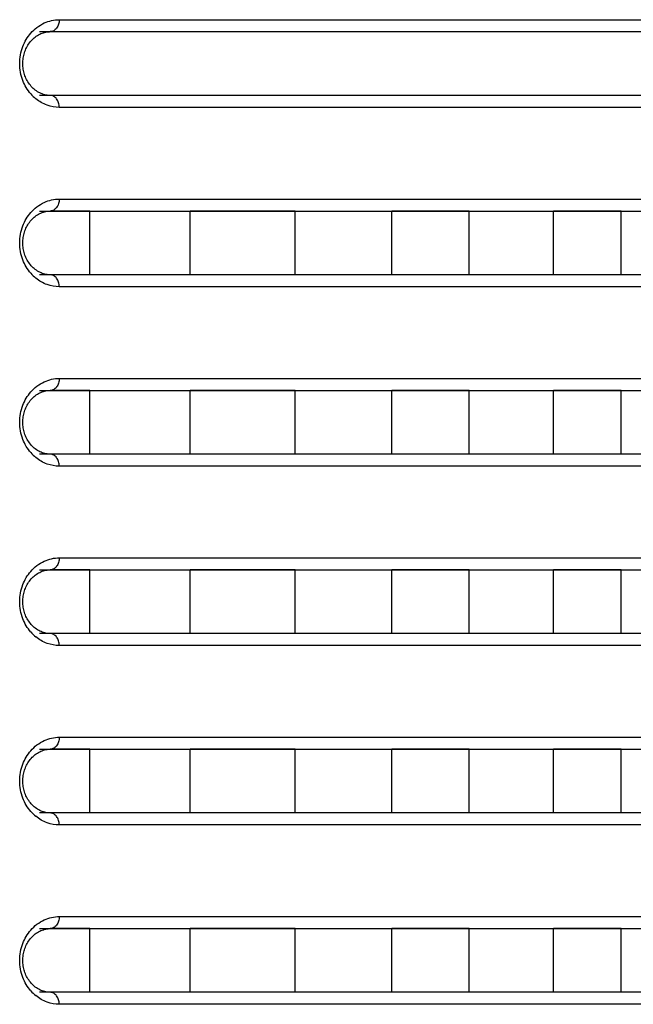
# Model space of a CAD drawing. Header units: millimetres. Extents: x -6054 to 364, y -1866 to 3094.
# Tile 24 of 256: x -5407 to -5392, y 536 to 560. Entities that reach past the tile are written whole.
import ezdxf

# ---------------------------------------------------------------- set-up
doc = ezdxf.new("R2010")
doc.units = ezdxf.units.MM
doc.header["$LTSCALE"] = 65.395
doc.layers.get('0').update_dxf_attribs({"linetype": 'CONTINUOUS'})

msp = doc.modelspace()

# ---------------------------------------------------------------- linework, layer by layer
at = {"linetype": 'Continuous'}
for p, q in [((-5406.487, 560.498), (-5376.798, 560.498)), ((-5406.979, 560.198), (-5377.098, 560.198)), ((-5406.711, 560.198), (-5377.297, 560.198)), ((-5406.711, 560.198), (-5377.297, 560.198)), ((-5377.098, 558.598), (-5406.979, 558.598)), ((-5377.297, 558.598), (-5406.711, 558.598)), ((-5377.297, 558.598), (-5406.711, 558.598)), ((-5376.798, 558.298), (-5406.487, 558.298)), ((-5406.487, 555.998), (-5376.798, 555.998)), ((-5406.979, 555.698), (-5377.098, 555.698)), ((-5405.715, 555.698), (-5406.711, 555.698)), ((-5405.715, 555.698), (-5406.711, 555.698)), ((-5405.715, 554.098), (-5405.715, 555.698)), ((-5405.715, 554.098), (-5405.715, 555.698)), ((-5403.202, 554.098), (-5403.202, 555.698)), ((-5403.202, 554.098), (-5403.202, 555.698)), ((-5400.565, 555.698), (-5403.202, 555.698)), ((-5400.565, 555.698), (-5403.202, 555.698)), ((-5400.565, 554.098), (-5400.565, 555.698)), ((-5400.565, 554.098), (-5400.565, 555.698)), ((-5398.136, 554.098), (-5398.136, 555.698)), ((-5398.136, 554.098), (-5398.136, 555.698)), ((-5396.195, 555.698), (-5398.136, 555.698)), ((-5396.195, 555.698), (-5398.136, 555.698)), ((-5396.195, 554.098), (-5396.195, 555.698)), ((-5396.195, 554.098), (-5396.195, 555.698)), ((-5394.079, 554.098), (-5394.079, 555.698)), ((-5394.079, 554.098), (-5394.079, 555.698)), ((-5392.382, 555.698), (-5394.079, 555.698)), ((-5392.382, 555.698), (-5394.079, 555.698)), ((-5392.382, 554.098), (-5392.382, 555.698)), ((-5392.382, 554.098), (-5392.382, 555.698)), ((-5377.098, 554.098), (-5406.979, 554.098)), ((-5405.715, 554.098), (-5406.711, 554.098)), ((-5405.715, 554.098), (-5406.711, 554.098)), ((-5400.565, 554.098), (-5403.202, 554.098)), ((-5400.565, 554.098), (-5403.202, 554.098)), ((-5396.195, 554.098), (-5398.136, 554.098)), ((-5396.195, 554.098), (-5398.136, 554.098)), ((-5392.382, 554.098), (-5394.079, 554.098)), ((-5392.382, 554.098), (-5394.079, 554.098)), ((-5376.798, 553.798), (-5406.487, 553.798)), ((-5406.487, 551.498), (-5376.798, 551.498)), ((-5406.979, 551.198), (-5377.098, 551.198)), ((-5405.715, 551.198), (-5406.711, 551.198)), ((-5405.715, 551.198), (-5406.711, 551.198)), ((-5405.715, 549.598), (-5405.715, 551.198)), ((-5405.715, 549.598), (-5405.715, 551.198)), ((-5403.202, 549.598), (-5403.202, 551.198)), ((-5403.202, 549.598), (-5403.202, 551.198)), ((-5400.565, 551.198), (-5403.202, 551.198)), ((-5400.565, 551.198), (-5403.202, 551.198)), ((-5400.565, 549.598), (-5400.565, 551.198)), ((-5400.565, 549.598), (-5400.565, 551.198)), ((-5398.136, 549.598), (-5398.136, 551.198)), ((-5398.136, 549.598), (-5398.136, 551.198)), ((-5396.195, 551.198), (-5398.136, 551.198)), ((-5396.195, 551.198), (-5398.136, 551.198)), ((-5396.195, 549.598), (-5396.195, 551.198)), ((-5396.195, 549.598), (-5396.195, 551.198)), ((-5394.079, 549.598), (-5394.079, 551.198)), ((-5394.079, 549.598), (-5394.079, 551.198)), ((-5392.382, 551.198), (-5394.079, 551.198)), ((-5392.382, 551.198), (-5394.079, 551.198)), ((-5392.382, 549.598), (-5392.382, 551.198)), ((-5392.382, 549.598), (-5392.382, 551.198)), ((-5377.098, 549.598), (-5406.979, 549.598)), ((-5405.715, 549.598), (-5406.711, 549.598)), ((-5405.715, 549.598), (-5406.711, 549.598)), ((-5400.565, 549.598), (-5403.202, 549.598)), ((-5400.565, 549.598), (-5403.202, 549.598)), ((-5396.195, 549.598), (-5398.136, 549.598)), ((-5396.195, 549.598), (-5398.136, 549.598)), ((-5392.382, 549.598), (-5394.079, 549.598)), ((-5392.382, 549.598), (-5394.079, 549.598)), ((-5376.798, 549.298), (-5406.487, 549.298)), ((-5406.487, 546.998), (-5376.798, 546.998)), ((-5406.979, 546.698), (-5377.098, 546.698)), ((-5405.715, 546.698), (-5406.711, 546.698)), ((-5405.715, 546.698), (-5406.711, 546.698)), ((-5405.715, 545.098), (-5405.715, 546.698)), ((-5405.715, 545.098), (-5405.715, 546.698)), ((-5403.202, 545.098), (-5403.202, 546.698)), ((-5403.202, 545.098), (-5403.202, 546.698)), ((-5400.565, 546.698), (-5403.202, 546.698)), ((-5400.565, 546.698), (-5403.202, 546.698)), ((-5400.565, 545.098), (-5400.565, 546.698)), ((-5400.565, 545.098), (-5400.565, 546.698)), ((-5398.136, 545.098), (-5398.136, 546.698)), ((-5398.136, 545.098), (-5398.136, 546.698)), ((-5396.195, 546.698), (-5398.136, 546.698)), ((-5396.195, 546.698), (-5398.136, 546.698)), ((-5396.195, 545.098), (-5396.195, 546.698)), ((-5396.195, 545.098), (-5396.195, 546.698)), ((-5394.079, 545.098), (-5394.079, 546.698)), ((-5394.079, 545.098), (-5394.079, 546.698)), ((-5392.382, 546.698), (-5394.079, 546.698)), ((-5392.382, 546.698), (-5394.079, 546.698)), ((-5392.382, 545.098), (-5392.382, 546.698)), ((-5392.382, 545.098), (-5392.382, 546.698)), ((-5377.098, 545.098), (-5406.979, 545.098)), ((-5405.715, 545.098), (-5406.711, 545.098)), ((-5405.715, 545.098), (-5406.711, 545.098)), ((-5400.565, 545.098), (-5403.202, 545.098)), ((-5400.565, 545.098), (-5403.202, 545.098)), ((-5396.195, 545.098), (-5398.136, 545.098)), ((-5396.195, 545.098), (-5398.136, 545.098)), ((-5392.382, 545.098), (-5394.079, 545.098)), ((-5392.382, 545.098), (-5394.079, 545.098)), ((-5376.798, 544.798), (-5406.487, 544.798)), ((-5406.487, 542.498), (-5376.798, 542.498)), ((-5406.979, 542.198), (-5377.098, 542.198)), ((-5405.715, 542.198), (-5406.711, 542.198)), ((-5405.715, 542.198), (-5406.711, 542.198)), ((-5405.715, 540.598), (-5405.715, 542.198)), ((-5405.715, 540.598), (-5405.715, 542.198)), ((-5403.202, 540.598), (-5403.202, 542.198)), ((-5403.202, 540.598), (-5403.202, 542.198)), ((-5400.565, 542.198), (-5403.202, 542.198)), ((-5400.565, 542.198), (-5403.202, 542.198)), ((-5400.565, 540.598), (-5400.565, 542.198)), ((-5400.565, 540.598), (-5400.565, 542.198)), ((-5398.136, 540.598), (-5398.136, 542.198)), ((-5398.136, 540.598), (-5398.136, 542.198)), ((-5396.195, 542.198), (-5398.136, 542.198)), ((-5396.195, 542.198), (-5398.136, 542.198)), ((-5396.195, 540.598), (-5396.195, 542.198)), ((-5396.195, 540.598), (-5396.195, 542.198)), ((-5394.079, 540.598), (-5394.079, 542.198)), ((-5394.079, 540.598), (-5394.079, 542.198)), ((-5392.382, 542.198), (-5394.079, 542.198)), ((-5392.382, 542.198), (-5394.079, 542.198)), ((-5392.382, 540.598), (-5392.382, 542.198)), ((-5392.382, 540.598), (-5392.382, 542.198)), ((-5377.098, 540.598), (-5406.979, 540.598)), ((-5405.715, 540.598), (-5406.711, 540.598)), ((-5405.715, 540.598), (-5406.711, 540.598)), ((-5400.565, 540.598), (-5403.202, 540.598)), ((-5400.565, 540.598), (-5403.202, 540.598)), ((-5396.195, 540.598), (-5398.136, 540.598)), ((-5396.195, 540.598), (-5398.136, 540.598)), ((-5392.382, 540.598), (-5394.079, 540.598)), ((-5392.382, 540.598), (-5394.079, 540.598)), ((-5376.798, 540.298), (-5406.487, 540.298)), ((-5406.487, 537.998), (-5376.798, 537.998)), ((-5406.979, 537.698), (-5377.098, 537.698)), ((-5405.715, 537.698), (-5406.711, 537.698)), ((-5405.715, 537.698), (-5406.711, 537.698)), ((-5405.715, 536.098), (-5405.715, 537.698)), ((-5405.715, 536.098), (-5405.715, 537.698)), ((-5403.202, 536.098), (-5403.202, 537.698)), ((-5403.202, 536.098), (-5403.202, 537.698)), ((-5400.565, 537.698), (-5403.202, 537.698)), ((-5400.565, 537.698), (-5403.202, 537.698)), ((-5400.565, 536.098), (-5400.565, 537.698)), ((-5400.565, 536.098), (-5400.565, 537.698)), ((-5398.136, 536.098), (-5398.136, 537.698)), ((-5398.136, 536.098), (-5398.136, 537.698)), ((-5396.195, 537.698), (-5398.136, 537.698)), ((-5396.195, 537.698), (-5398.136, 537.698)), ((-5396.195, 536.098), (-5396.195, 537.698)), ((-5396.195, 536.098), (-5396.195, 537.698)), ((-5394.079, 536.098), (-5394.079, 537.698)), ((-5394.079, 536.098), (-5394.079, 537.698)), ((-5392.382, 537.698), (-5394.079, 537.698)), ((-5392.382, 537.698), (-5394.079, 537.698)), ((-5392.382, 536.098), (-5392.382, 537.698)), ((-5392.382, 536.098), (-5392.382, 537.698)), ((-5377.098, 536.098), (-5406.979, 536.098)), ((-5405.715, 536.098), (-5406.711, 536.098)), ((-5405.715, 536.098), (-5406.711, 536.098)), ((-5400.565, 536.098), (-5403.202, 536.098)), ((-5400.565, 536.098), (-5403.202, 536.098)), ((-5396.195, 536.098), (-5398.136, 536.098)), ((-5396.195, 536.098), (-5398.136, 536.098)), ((-5392.382, 536.098), (-5394.079, 536.098)), ((-5392.382, 536.098), (-5394.079, 536.098)), ((-5376.798, 535.798), (-5406.487, 535.798))]:
    msp.add_line(p, q, dxfattribs=at)
for points in [[(-5406.886, 560.17), (-5406.855, 560.179), (-5406.824, 560.186), (-5406.792, 560.192), (-5406.761, 560.195), (-5406.729, 560.197), (-5406.711, 560.198)], [(-5407.032, 558.692), (-5407.06, 558.711), (-5407.088, 558.731), (-5407.115, 558.752), (-5407.14, 558.775), (-5407.165, 558.8), (-5407.189, 558.825), (-5407.212, 558.852), (-5407.234, 558.88), (-5407.254, 558.909), (-5407.273, 558.939), (-5407.291, 558.968), (-5407.307, 558.999), (-5407.322, 559.03), (-5407.336, 559.061), (-5407.348, 559.093), (-5407.359, 559.125), (-5407.369, 559.158), (-5407.377, 559.191), (-5407.385, 559.225), (-5407.391, 559.259), (-5407.395, 559.293), (-5407.399, 559.327), (-5407.401, 559.362), (-5407.401, 559.397), (-5407.401, 559.431), (-5407.399, 559.466), (-5407.395, 559.5), (-5407.391, 559.535), (-5407.385, 559.569), (-5407.378, 559.602), (-5407.369, 559.635), (-5407.36, 559.668), (-5407.349, 559.7), (-5407.336, 559.732), (-5407.323, 559.764), (-5407.308, 559.794), (-5407.292, 559.825), (-5407.274, 559.855), (-5407.256, 559.884), (-5407.235, 559.913), (-5407.214, 559.941), (-5407.191, 559.968), (-5407.167, 559.994), (-5407.142, 560.018), (-5407.116, 560.041), (-5407.09, 560.063), (-5407.062, 560.083), (-5407.034, 560.101)], [(-5407.034, 560.101), (-5407.006, 560.118), (-5406.976, 560.134), (-5406.947, 560.148), (-5406.916, 560.16), (-5406.886, 560.17)], [(-5406.883, 558.624), (-5406.913, 558.634), (-5406.944, 558.646), (-5406.974, 558.66), (-5407.003, 558.675), (-5407.032, 558.692)], [(-5406.711, 558.598), (-5406.725, 558.598), (-5406.757, 558.599), (-5406.789, 558.603), (-5406.82, 558.608), (-5406.851, 558.615), (-5406.883, 558.624)], [(-5407.032, 554.192), (-5407.06, 554.211), (-5407.088, 554.231), (-5407.115, 554.252), (-5407.14, 554.275), (-5407.165, 554.3), (-5407.189, 554.325), (-5407.212, 554.352), (-5407.234, 554.38), (-5407.254, 554.409), (-5407.273, 554.439), (-5407.291, 554.468), (-5407.307, 554.499), (-5407.322, 554.53), (-5407.336, 554.561), (-5407.348, 554.593), (-5407.359, 554.625), (-5407.369, 554.658), (-5407.377, 554.691), (-5407.385, 554.725), (-5407.391, 554.759), (-5407.395, 554.793), (-5407.399, 554.827), (-5407.401, 554.862), (-5407.401, 554.897), (-5407.401, 554.931), (-5407.399, 554.966), (-5407.395, 555), (-5407.391, 555.035), (-5407.385, 555.069), (-5407.378, 555.102), (-5407.369, 555.135), (-5407.36, 555.168), (-5407.349, 555.2), (-5407.336, 555.232), (-5407.323, 555.264), (-5407.308, 555.294), (-5407.292, 555.325), (-5407.274, 555.355), (-5407.256, 555.384), (-5407.235, 555.413), (-5407.214, 555.441), (-5407.191, 555.468), (-5407.167, 555.494), (-5407.142, 555.518), (-5407.116, 555.541), (-5407.09, 555.563), (-5407.062, 555.583), (-5407.034, 555.601)], [(-5407.034, 555.601), (-5407.006, 555.618), (-5406.976, 555.634), (-5406.947, 555.648), (-5406.916, 555.66), (-5406.886, 555.67)], [(-5406.886, 555.67), (-5406.855, 555.679), (-5406.824, 555.686), (-5406.792, 555.692), (-5406.761, 555.695), (-5406.729, 555.697), (-5406.711, 555.698)], [(-5406.883, 554.124), (-5406.913, 554.134), (-5406.944, 554.146), (-5406.974, 554.16), (-5407.003, 554.175), (-5407.032, 554.192)], [(-5406.711, 554.098), (-5406.725, 554.098), (-5406.757, 554.099), (-5406.789, 554.103), (-5406.82, 554.108), (-5406.851, 554.115), (-5406.883, 554.124)], [(-5407.032, 549.692), (-5407.06, 549.711), (-5407.088, 549.731), (-5407.115, 549.752), (-5407.14, 549.775), (-5407.165, 549.8), (-5407.189, 549.825), (-5407.212, 549.852), (-5407.234, 549.88), (-5407.254, 549.909), (-5407.273, 549.939), (-5407.291, 549.968), (-5407.307, 549.999), (-5407.322, 550.03), (-5407.336, 550.061), (-5407.348, 550.093), (-5407.359, 550.125), (-5407.369, 550.158), (-5407.377, 550.191), (-5407.385, 550.225), (-5407.391, 550.259), (-5407.395, 550.293), (-5407.399, 550.327), (-5407.401, 550.362), (-5407.401, 550.397), (-5407.401, 550.431), (-5407.399, 550.466), (-5407.395, 550.5), (-5407.391, 550.535), (-5407.385, 550.569), (-5407.378, 550.602), (-5407.369, 550.635), (-5407.36, 550.668), (-5407.349, 550.7), (-5407.336, 550.732), (-5407.323, 550.764), (-5407.308, 550.794), (-5407.292, 550.825), (-5407.274, 550.855), (-5407.256, 550.884), (-5407.235, 550.913), (-5407.214, 550.941), (-5407.191, 550.968), (-5407.167, 550.994), (-5407.142, 551.018), (-5407.116, 551.041), (-5407.09, 551.063), (-5407.062, 551.083), (-5407.034, 551.101)], [(-5407.034, 551.101), (-5407.006, 551.118), (-5406.976, 551.134), (-5406.947, 551.148), (-5406.916, 551.16), (-5406.886, 551.17)], [(-5406.886, 551.17), (-5406.855, 551.179), (-5406.824, 551.186), (-5406.792, 551.192), (-5406.761, 551.195), (-5406.729, 551.197), (-5406.711, 551.198)], [(-5406.883, 549.624), (-5406.913, 549.634), (-5406.944, 549.646), (-5406.974, 549.66), (-5407.003, 549.675), (-5407.032, 549.692)], [(-5406.711, 549.598), (-5406.725, 549.598), (-5406.757, 549.599), (-5406.789, 549.603), (-5406.82, 549.608), (-5406.851, 549.615), (-5406.883, 549.624)], [(-5407.034, 546.601), (-5407.006, 546.618), (-5406.976, 546.634), (-5406.947, 546.648), (-5406.916, 546.66), (-5406.886, 546.67)], [(-5406.886, 546.67), (-5406.855, 546.679), (-5406.824, 546.686), (-5406.792, 546.692), (-5406.761, 546.695), (-5406.729, 546.697), (-5406.711, 546.698)], [(-5407.032, 545.192), (-5407.06, 545.211), (-5407.088, 545.231), (-5407.115, 545.252), (-5407.14, 545.275), (-5407.165, 545.3), (-5407.189, 545.325), (-5407.212, 545.352), (-5407.234, 545.38), (-5407.254, 545.409), (-5407.273, 545.439), (-5407.291, 545.468), (-5407.307, 545.499), (-5407.322, 545.53), (-5407.336, 545.561), (-5407.348, 545.593), (-5407.359, 545.625), (-5407.369, 545.658), (-5407.377, 545.691), (-5407.385, 545.725), (-5407.391, 545.759), (-5407.395, 545.793), (-5407.399, 545.827), (-5407.401, 545.862), (-5407.401, 545.897), (-5407.401, 545.931), (-5407.399, 545.966), (-5407.395, 546), (-5407.391, 546.035), (-5407.385, 546.069), (-5407.378, 546.102), (-5407.369, 546.135), (-5407.36, 546.168), (-5407.349, 546.2), (-5407.336, 546.232), (-5407.323, 546.264), (-5407.308, 546.294), (-5407.292, 546.325), (-5407.274, 546.355), (-5407.256, 546.384), (-5407.235, 546.413), (-5407.214, 546.441), (-5407.191, 546.468), (-5407.167, 546.494), (-5407.142, 546.518), (-5407.116, 546.541), (-5407.09, 546.563), (-5407.062, 546.583), (-5407.034, 546.601)], [(-5406.883, 545.124), (-5406.913, 545.134), (-5406.944, 545.146), (-5406.974, 545.16), (-5407.003, 545.175), (-5407.032, 545.192)], [(-5406.711, 545.098), (-5406.725, 545.098), (-5406.757, 545.099), (-5406.789, 545.103), (-5406.82, 545.108), (-5406.851, 545.115), (-5406.883, 545.124)], [(-5407.034, 542.101), (-5407.006, 542.118), (-5406.976, 542.134), (-5406.947, 542.148), (-5406.916, 542.16), (-5406.886, 542.17)], [(-5406.886, 542.17), (-5406.855, 542.179), (-5406.824, 542.186), (-5406.792, 542.192), (-5406.761, 542.195), (-5406.729, 542.197), (-5406.711, 542.198)], [(-5407.032, 540.692), (-5407.06, 540.711), (-5407.088, 540.731), (-5407.115, 540.752), (-5407.14, 540.775), (-5407.165, 540.8), (-5407.189, 540.825), (-5407.212, 540.852), (-5407.234, 540.88), (-5407.254, 540.909), (-5407.273, 540.939), (-5407.291, 540.968), (-5407.307, 540.999), (-5407.322, 541.03), (-5407.336, 541.061), (-5407.348, 541.093), (-5407.359, 541.125), (-5407.369, 541.158), (-5407.377, 541.191), (-5407.385, 541.225), (-5407.391, 541.259), (-5407.395, 541.293), (-5407.399, 541.327), (-5407.401, 541.362), (-5407.401, 541.397), (-5407.401, 541.431), (-5407.399, 541.466), (-5407.395, 541.5), (-5407.391, 541.535), (-5407.385, 541.569), (-5407.378, 541.602), (-5407.369, 541.635), (-5407.36, 541.668), (-5407.349, 541.7), (-5407.336, 541.732), (-5407.323, 541.764), (-5407.308, 541.794), (-5407.292, 541.825), (-5407.274, 541.855), (-5407.256, 541.884), (-5407.235, 541.913), (-5407.214, 541.941), (-5407.191, 541.968), (-5407.167, 541.994), (-5407.142, 542.018), (-5407.116, 542.041), (-5407.09, 542.063), (-5407.062, 542.083), (-5407.034, 542.101)], [(-5406.883, 540.624), (-5406.913, 540.634), (-5406.944, 540.646), (-5406.974, 540.66), (-5407.003, 540.675), (-5407.032, 540.692)], [(-5406.711, 540.598), (-5406.725, 540.598), (-5406.757, 540.599), (-5406.789, 540.603), (-5406.82, 540.608), (-5406.851, 540.615), (-5406.883, 540.624)], [(-5407.032, 536.192), (-5407.06, 536.211), (-5407.088, 536.231), (-5407.115, 536.252), (-5407.14, 536.275), (-5407.165, 536.3), (-5407.189, 536.325), (-5407.212, 536.352), (-5407.234, 536.38), (-5407.254, 536.409), (-5407.273, 536.439), (-5407.291, 536.468), (-5407.307, 536.499), (-5407.322, 536.53), (-5407.336, 536.561), (-5407.348, 536.593), (-5407.359, 536.625), (-5407.369, 536.658), (-5407.377, 536.691), (-5407.385, 536.725), (-5407.391, 536.759), (-5407.395, 536.793), (-5407.399, 536.827), (-5407.401, 536.862), (-5407.401, 536.897), (-5407.401, 536.931), (-5407.399, 536.966), (-5407.395, 537), (-5407.391, 537.035), (-5407.385, 537.069), (-5407.378, 537.102), (-5407.369, 537.135), (-5407.36, 537.168), (-5407.349, 537.2), (-5407.336, 537.232), (-5407.323, 537.264), (-5407.308, 537.294), (-5407.292, 537.325), (-5407.274, 537.355), (-5407.256, 537.384), (-5407.235, 537.413), (-5407.214, 537.441), (-5407.191, 537.468), (-5407.167, 537.494), (-5407.142, 537.518), (-5407.116, 537.541), (-5407.09, 537.563), (-5407.062, 537.583), (-5407.034, 537.601)], [(-5407.034, 537.601), (-5407.006, 537.618), (-5406.976, 537.634), (-5406.947, 537.648), (-5406.916, 537.66), (-5406.886, 537.67)], [(-5406.886, 537.67), (-5406.855, 537.679), (-5406.824, 537.686), (-5406.792, 537.692), (-5406.761, 537.695), (-5406.729, 537.697), (-5406.711, 537.698)], [(-5406.883, 536.124), (-5406.913, 536.134), (-5406.944, 536.146), (-5406.974, 536.16), (-5407.003, 536.175), (-5407.032, 536.192)], [(-5406.711, 536.098), (-5406.725, 536.098), (-5406.757, 536.099), (-5406.789, 536.103), (-5406.82, 536.108), (-5406.851, 536.115), (-5406.883, 536.124)]]:
    msp.add_lwpolyline(points, dxfattribs=at)
for centre in [(-5406.412, 559.323), (-5406.412, 554.823), (-5406.412, 550.323), (-5406.412, 545.823), (-5406.412, 541.323), (-5406.412, 536.823)]:
    msp.add_arc(centre, 1.045, 220.9752, 230.592, dxfattribs=at)
for points, knots in [([(-5407.201, 560.158), (-5407.108, 560.265), (-5406.887, 560.436), (-5406.614, 560.498), (-5406.487, 560.498)], [0, 0, 0, 0, 0.52583, 1, 1, 1, 1]), ([(-5406.487, 560.498), (-5406.487, 560.459), (-5406.497, 560.383), (-5406.545, 560.285), (-5406.618, 560.215), (-5406.681, 560.198), (-5406.711, 560.198)], [0, 0, 0, 0, 0.28207, 0.546536, 0.783879, 1, 1, 1, 1]), ([(-5407.201, 558.637), (-5407.286, 558.735), (-5407.43, 558.976), (-5407.507, 559.398), (-5407.429, 559.819), (-5407.286, 560.061), (-5407.201, 560.158)], [0, 0, 0, 0, 0.235745, 0.500004, 0.764261, 1, 1, 1, 1]), ([(-5406.487, 558.298), (-5406.589, 558.298), (-5406.803, 558.336), (-5406.991, 558.445), (-5407.076, 558.515)], [0, 0, 0, 0, 0.482589, 1, 1, 1, 1]), ([(-5406.487, 558.298), (-5406.487, 558.336), (-5406.497, 558.412), (-5406.545, 558.51), (-5406.618, 558.58), (-5406.681, 558.598), (-5406.711, 558.598)], [0, 0, 0, 0, 0.28207, 0.546536, 0.783879, 1, 1, 1, 1]), ([(-5407.201, 555.658), (-5407.108, 555.765), (-5406.887, 555.936), (-5406.614, 555.998), (-5406.487, 555.998)], [0, 0, 0, 0, 0.52583, 1, 1, 1, 1]), ([(-5406.487, 555.998), (-5406.487, 555.959), (-5406.497, 555.883), (-5406.545, 555.785), (-5406.618, 555.715), (-5406.681, 555.698), (-5406.711, 555.698)], [0, 0, 0, 0, 0.28207, 0.546536, 0.783879, 1, 1, 1, 1]), ([(-5407.201, 554.137), (-5407.286, 554.235), (-5407.43, 554.476), (-5407.507, 554.898), (-5407.429, 555.319), (-5407.286, 555.561), (-5407.201, 555.658)], [0, 0, 0, 0, 0.235745, 0.500004, 0.764261, 1, 1, 1, 1]), ([(-5406.487, 553.798), (-5406.487, 553.836), (-5406.497, 553.912), (-5406.545, 554.01), (-5406.618, 554.08), (-5406.681, 554.098), (-5406.711, 554.098)], [0, 0, 0, 0, 0.28207, 0.546536, 0.783879, 1, 1, 1, 1]), ([(-5406.487, 553.798), (-5406.589, 553.798), (-5406.803, 553.836), (-5406.991, 553.945), (-5407.076, 554.015)], [0, 0, 0, 0, 0.482589, 1, 1, 1, 1]), ([(-5407.201, 551.158), (-5407.108, 551.265), (-5406.887, 551.436), (-5406.614, 551.498), (-5406.487, 551.498)], [0, 0, 0, 0, 0.52583, 1, 1, 1, 1]), ([(-5406.487, 551.498), (-5406.487, 551.459), (-5406.497, 551.383), (-5406.545, 551.285), (-5406.618, 551.215), (-5406.681, 551.198), (-5406.711, 551.198)], [0, 0, 0, 0, 0.28207, 0.546536, 0.783879, 1, 1, 1, 1]), ([(-5407.201, 549.637), (-5407.286, 549.735), (-5407.43, 549.976), (-5407.507, 550.398), (-5407.429, 550.819), (-5407.286, 551.061), (-5407.201, 551.158)], [0, 0, 0, 0, 0.235745, 0.500004, 0.764261, 1, 1, 1, 1]), ([(-5406.487, 549.298), (-5406.487, 549.336), (-5406.497, 549.412), (-5406.545, 549.51), (-5406.618, 549.58), (-5406.681, 549.598), (-5406.711, 549.598)], [0, 0, 0, 0, 0.28207, 0.546536, 0.783879, 1, 1, 1, 1]), ([(-5406.487, 549.298), (-5406.589, 549.298), (-5406.803, 549.336), (-5406.991, 549.445), (-5407.076, 549.515)], [0, 0, 0, 0, 0.482589, 1, 1, 1, 1]), ([(-5407.201, 546.658), (-5407.108, 546.765), (-5406.887, 546.936), (-5406.614, 546.998), (-5406.487, 546.998)], [0, 0, 0, 0, 0.52583, 1, 1, 1, 1]), ([(-5406.487, 546.998), (-5406.487, 546.959), (-5406.497, 546.883), (-5406.545, 546.785), (-5406.618, 546.715), (-5406.681, 546.698), (-5406.711, 546.698)], [0, 0, 0, 0, 0.28207, 0.546536, 0.783879, 1, 1, 1, 1]), ([(-5407.201, 545.137), (-5407.286, 545.235), (-5407.43, 545.476), (-5407.507, 545.898), (-5407.429, 546.319), (-5407.286, 546.561), (-5407.201, 546.658)], [0, 0, 0, 0, 0.235745, 0.500004, 0.764261, 1, 1, 1, 1]), ([(-5406.487, 544.798), (-5406.589, 544.798), (-5406.803, 544.836), (-5406.991, 544.945), (-5407.076, 545.015)], [0, 0, 0, 0, 0.482589, 1, 1, 1, 1]), ([(-5406.487, 544.798), (-5406.487, 544.836), (-5406.497, 544.912), (-5406.545, 545.01), (-5406.618, 545.08), (-5406.681, 545.098), (-5406.711, 545.098)], [0, 0, 0, 0, 0.28207, 0.546536, 0.783879, 1, 1, 1, 1]), ([(-5407.201, 542.158), (-5407.108, 542.265), (-5406.887, 542.436), (-5406.614, 542.498), (-5406.487, 542.498)], [0, 0, 0, 0, 0.52583, 1, 1, 1, 1]), ([(-5406.487, 542.498), (-5406.487, 542.459), (-5406.497, 542.383), (-5406.545, 542.285), (-5406.618, 542.215), (-5406.681, 542.198), (-5406.711, 542.198)], [0, 0, 0, 0, 0.28207, 0.546536, 0.783879, 1, 1, 1, 1]), ([(-5407.201, 540.637), (-5407.286, 540.735), (-5407.43, 540.976), (-5407.507, 541.398), (-5407.429, 541.819), (-5407.286, 542.061), (-5407.201, 542.158)], [0, 0, 0, 0, 0.235745, 0.500004, 0.764261, 1, 1, 1, 1]), ([(-5406.487, 540.298), (-5406.589, 540.298), (-5406.803, 540.336), (-5406.991, 540.445), (-5407.076, 540.515)], [0, 0, 0, 0, 0.482589, 1, 1, 1, 1]), ([(-5406.487, 540.298), (-5406.487, 540.336), (-5406.497, 540.412), (-5406.545, 540.51), (-5406.618, 540.58), (-5406.681, 540.598), (-5406.711, 540.598)], [0, 0, 0, 0, 0.28207, 0.546536, 0.783879, 1, 1, 1, 1]), ([(-5407.201, 537.658), (-5407.108, 537.765), (-5406.887, 537.936), (-5406.614, 537.998), (-5406.487, 537.998)], [0, 0, 0, 0, 0.52583, 1, 1, 1, 1]), ([(-5406.487, 537.998), (-5406.487, 537.959), (-5406.497, 537.883), (-5406.545, 537.785), (-5406.618, 537.715), (-5406.681, 537.698), (-5406.711, 537.698)], [0, 0, 0, 0, 0.28207, 0.546536, 0.783879, 1, 1, 1, 1]), ([(-5407.201, 536.137), (-5407.286, 536.235), (-5407.43, 536.476), (-5407.507, 536.898), (-5407.429, 537.319), (-5407.286, 537.561), (-5407.201, 537.658)], [0, 0, 0, 0, 0.235745, 0.500004, 0.764261, 1, 1, 1, 1]), ([(-5406.487, 535.798), (-5406.589, 535.798), (-5406.803, 535.836), (-5406.991, 535.945), (-5407.076, 536.015)], [0, 0, 0, 0, 0.482589, 1, 1, 1, 1]), ([(-5406.487, 535.798), (-5406.487, 535.836), (-5406.497, 535.912), (-5406.545, 536.01), (-5406.618, 536.08), (-5406.681, 536.098), (-5406.711, 536.098)], [0, 0, 0, 0, 0.28207, 0.546536, 0.783879, 1, 1, 1, 1])]:
    msp.add_open_spline(points, degree=3, knots=knots, dxfattribs=at)

doc.saveas('drawing.dxf')
